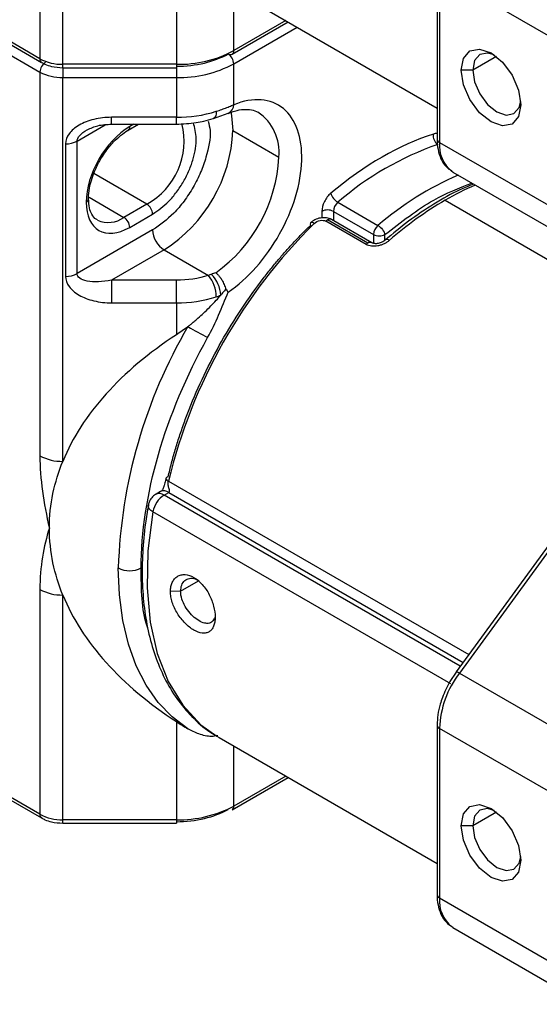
# Model space of a CAD drawing. Header units: millimetres. Extents: x 19 to 819, y 19 to 629.
# Tile 18 of 70: x 55 to 79, y 393 to 439. Entities that reach past the tile are written whole.
import ezdxf

# ---------------------------------------------------------------- set-up
doc = ezdxf.new("R2010")
doc.units = ezdxf.units.MM
doc.header["$LTSCALE"] = 3

msp = doc.modelspace()

# ---------------------------------------------------------------- linework, layer by layer
for p, q in [((55.6722, 447.5558), (55.6722, 437.1712)), ((56.7329, 436.9176), (56.7329, 447.3021)), ((55.6722, 437.1712), (46.5656, 442.4283)), ((46.6433, 442.2566), (55.7499, 436.9995)), ((46.3005, 441.969), (55.6722, 436.5588)), ((61.9829, 441.4544), (61.9829, 436.9176)), ((74.033, 441.2943), (74.033, 433.4637)), ((80.2871, 437.5942), (74.1428, 441.1412)), ((74.1428, 441.1412), (74.1428, 433.3106)), ((63.9596, 440.7116), (74.033, 434.8964)), ((64.6345, 437.5516), (64.6345, 440.322)), ((64.5569, 437.3799), (67.1439, 438.8734)), ((67.034, 438.9368), (64.6345, 437.5516)), ((64.6345, 436.9392), (67.5644, 438.6306)), ((76.773, 437.2747), (75.6808, 436.6442)), ((61.9829, 436.9176), (56.7329, 436.9176)), ((56.7329, 436.759), (56.7329, 436.9176)), ((61.9829, 436.9176), (61.9829, 436.759)), ((64.6345, 435.0515), (64.6345, 436.9392)), ((55.6722, 436.5588), (55.6722, 418.8253)), ((56.7329, 436.759), (61.9829, 436.759)), ((56.7329, 436.759), (56.7329, 436.3052)), ((61.9829, 436.759), (61.9829, 436.3052)), ((75.6808, 436.6442), (75.1504, 436.6442)), ((56.7329, 436.3052), (61.9829, 436.3052)), ((56.7329, 418.5717), (56.7329, 436.3052)), ((61.9829, 436.3052), (61.9829, 434.4679)), ((63.6908, 434.4118), (64.3811, 434.6606)), ((57.3919, 433.3699), (58.6893, 434.1189)), ((61.9829, 434.4679), (58.9829, 434.4679)), ((58.9829, 434.1509), (58.9829, 434.4679)), ((58.9829, 434.1509), (61.9829, 434.1509)), ((59.7462, 433.8673), (60.2375, 434.1509)), ((60.0177, 434.1509), (59.8239, 434.039)), ((61.9829, 434.1509), (61.9829, 434.4679)), ((64.5969, 433.8549), (66.7182, 432.6303)), ((56.8616, 433.2431), (56.8616, 427.1191)), ((57.3919, 427.2459), (57.3919, 433.3699)), ((74.1428, 433.3106), (80.2871, 429.7636)), ((60.6194, 430.4563), (58.1628, 431.8744)), ((74.7642, 431.9371), (74.7164, 431.9666)), ((74.7642, 431.9371), (80.9085, 428.3901)), ((57.9459, 430.775), (59.5587, 429.844)), ((60.6194, 430.4563), (59.5587, 429.844)), ((69.4446, 430.5417), (71.3008, 429.4702)), ((74.408, 430.6399), (79.3363, 427.7949)), ((59.8239, 429.3847), (60.8845, 429.997)), ((68.7069, 430.1232), (68.7069, 429.8226)), ((69.2372, 430.1232), (71.0934, 429.0516)), ((69.2372, 430.1232), (69.2372, 429.7)), ((70.75, 428.596), (68.8939, 429.6675)), ((70.8282, 428.6547), (68.9721, 429.7263)), ((71.0157, 428.6733), (69.1596, 429.7448)), ((60.8845, 429.2621), (57.3919, 427.2459)), ((71.0934, 429.0516), (71.0934, 428.6487)), ((71.6237, 428.7903), (71.6237, 429.0516)), ((61.4149, 428.3436), (58.9829, 426.9396)), ((61.4149, 428.3436), (63.4587, 427.1637)), ((58.9829, 426.9396), (58.9829, 425.8943)), ((61.9829, 426.9396), (58.9829, 426.9396)), ((61.9829, 425.8943), (61.9829, 426.9396)), ((58.9829, 425.8943), (61.9829, 425.8943)), ((61.9829, 425.8943), (61.9829, 424.4195)), ((81.4437, 417.787), (74.9113, 408.8412)), ((81.5965, 417.7317), (75.0641, 408.7859)), ((61.6142, 417.6525), (75.4943, 409.6396)), ((61.2508, 417.1736), (61.0399, 417.0518)), ((61.4149, 417.0147), (61.6258, 417.1364)), ((75.1076, 409.11), (61.4149, 417.0147)), ((61.6258, 417.1364), (75.2327, 409.2813)), ((74.6708, 408.2869), (60.8975, 416.238)), ((62.1781, 412.5716), (62.9983, 413.045)), ((55.6722, 412.6486), (55.6722, 402.2641)), ((56.7329, 402.0104), (56.7329, 412.395)), ((62.1781, 412.5716), (61.7096, 412.5578)), ((74.9205, 408.8314), (74.6267, 408.4039)), ((75.0641, 408.7859), (81.2084, 405.2389)), ((55.6722, 402.2641), (46.5656, 407.5212)), ((46.6433, 407.3495), (55.7499, 402.0924)), ((61.9829, 406.5472), (61.9829, 402.0104)), ((74.033, 406.3871), (74.033, 398.5566)), ((63.8547, 405.8666), (63.9596, 405.8045)), ((80.2871, 402.687), (74.1428, 406.2341)), ((74.1428, 406.2341), (74.1428, 398.4035)), ((63.9596, 405.8045), (74.033, 399.9893)), ((64.6345, 402.6445), (64.6345, 405.4148)), ((67.034, 404.0297), (64.6345, 402.6445)), ((64.5569, 402.4728), (67.1439, 403.9662)), ((76.773, 402.3676), (75.6808, 401.7371)), ((61.9829, 402.0104), (56.7329, 402.0104)), ((56.7329, 401.8519), (56.7329, 402.0104)), ((56.7329, 401.8519), (61.9829, 401.8519)), ((61.9829, 402.0104), (61.9829, 401.8519)), ((75.6808, 401.7371), (75.1504, 401.7371)), ((74.1428, 398.4035), (80.2871, 394.8565)), ((74.7642, 397.03), (74.7164, 397.0594)), ((74.7642, 397.03), (80.9085, 393.4829))]:
    msp.add_line(p, q)
at = {"flags": 128}
for points in [[(75.1504, 436.6442), (75.2554, 437.1929), (75.5543, 437.537), (76.0016, 437.6239), (76.5293, 437.4405), (77.0569, 437.0146), (77.5043, 436.4112), (77.8032, 435.7221), (77.9081, 435.0522)], [(76.6692, 437.3515), (76.3683, 437.4355), (76.0069, 437.3653), (75.7655, 437.0874), (75.6808, 436.6442)], [(77.9081, 435.0522), (77.8032, 434.5035), (77.5043, 434.1595), (77.0569, 434.0725), (76.5293, 434.256), (76.0016, 434.6818), (75.5543, 435.2852), (75.2554, 435.9743), (75.1504, 436.6442)], [(75.6808, 436.6442), (75.7655, 436.1031), (76.0069, 435.5465), (76.3683, 435.0592), (76.7944, 434.7152), (77.2206, 434.5671), (77.5819, 434.6373), (77.8234, 434.9152), (77.9011, 435.2176)], [(63.8277, 434.748), (63.8206, 434.6358), (63.7996, 434.5423), (63.7655, 434.4713), (63.7196, 434.4254), (63.6889, 434.4112)], [(64.4914, 434.7322), (64.5357, 434.5365), (64.5969, 433.8549)], [(68.3568, 429.562), (68.3067, 429.5872), (68.2618, 429.6022), (68.2238, 429.6064), (68.1942, 429.5997), (68.1808, 429.5903)], [(61.6026, 417.8623), (61.5582, 417.8483), (61.5257, 417.8289), (61.5064, 417.805), (61.5011, 417.7858)], [(60.8975, 416.238), (60.804, 416.3009), (60.7339, 416.3677), (60.69, 416.4358), (60.674, 416.5026), (60.6762, 416.5322)], [(60.8975, 416.238), (60.669, 414.4426), (60.6262, 412.7344), (60.77, 411.1412), (61.0978, 409.6893), (61.6044, 408.4023), (62.2815, 407.3014), (63.1179, 406.4044), (63.8547, 405.8666)], [(62.5132, 406.2121), (61.7869, 406.7616), (61.1436, 407.4342), (60.589, 408.224), (60.1283, 409.1238), (59.7656, 410.1254), (59.5042, 411.2197), (59.3463, 412.397), (59.2936, 413.6464)], [(74.9113, 408.8412), (74.9103, 408.8395), (74.91, 408.8388)], [(75.0641, 408.7859), (75.0153, 408.8126), (74.9741, 408.8319), (74.9421, 408.843), (74.9205, 408.8456), (74.9113, 408.8412)], [(75.1504, 401.7371), (75.2554, 402.2858), (75.5543, 402.6298), (76.0016, 402.7168), (76.5293, 402.5333), (77.0569, 402.1075), (77.5043, 401.5041), (77.8032, 400.815), (77.9081, 400.1451)], [(76.6692, 402.4444), (76.3683, 402.5284), (76.0069, 402.4582), (75.7655, 402.1803), (75.6808, 401.7371)], [(77.9081, 400.1451), (77.8032, 399.5964), (77.5043, 399.2523), (77.0569, 399.1654), (76.5293, 399.3488), (76.0016, 399.7747), (75.5543, 400.3781), (75.2554, 401.0672), (75.1504, 401.7371)], [(75.6808, 401.7371), (75.7655, 401.196), (76.0069, 400.6394), (76.3683, 400.152), (76.7944, 399.8081), (77.2206, 399.66), (77.5819, 399.7302), (77.8234, 400.008), (77.9011, 400.3105)]]:
    msp.add_lwpolyline(points, dxfattribs=at)
for centre, radius, start, end in [((62.0909, 442.3274), 5.4109, 268.8559, 298.04024), ((64.0588, 436.913), 0.5763, 2.60548, 57.39452), ((64.4792, 437.5518), 0.1886, 234.38242, 294.30712), ((64.4562, 437.5289), 0.1798, 304.05635, 7.25583), ((55.8501, 437.1483), 0.1793, 172.67973, 236.58887), ((56.6897, 439.0815), 2.1644, 241.95976, 271.1441), ((56.2479, 436.5326), 0.5763, 122.60548, 177.39452), ((62.0909, 441.715), 5.4109, 268.8559, 298.04024), ((56.6897, 438.4691), 2.1644, 241.95976, 271.1441), ((64.1894, 435.0625), 0.4452, 295.52508, 358.58416), ((62.0151, 440.4715), 6.0037, 269.69267, 287.57253), ((64.4887, 432.8586), 2.2412, 354.15342, 55.66319), ((59.6405, 434.0186), 0.1845, 304.63811, 6.33309), ((59.0064, 433.3716), 3.3317, 298.95482, 13.99709), ((57.6884, 434.1693), 6.9156, 302.60548, 357.39452), ((74.3433, 433.6154), 0.4894, 170.51126, 235.76518), ((56.8832, 434.3251), 1.0822, 268.8559, 298.04024), ((78.6559, 419.9245), 14.056, 109.05036, 130.94426), ((74.2206, 433.4824), 0.1886, 185.6948, 245.62534), ((75.6947, 433.1784), 1.5575, 175.13149, 231.08781), ((59.7371, 432.9711), 6.9894, 305.55615, 357.20549), ((80.8876, 418.3202), 14.7047, 113.57651, 130.68903), ((80.7949, 419.6338), 12.7251, 113.10377, 120.1267), ((69.8235, 431.1679), 0.7319, 196.48132, 238.82625), ((57.7351, 430.7169), 0.1837, 293.58877, 356.17262), ((60.3088, 429.9708), 0.5763, 2.60548, 57.39452), ((69.824, 430.0931), 0.5875, 130.21854, 177.06937), ((82.8661, 416.1696), 16.761, 120.30703, 131.20697), ((68.9721, 429.6114), 0.5764, 62.60967, 117.39033), ((58.8328, 430.8586), 1.2475, 246.09282, 305.58265), ((59.2482, 429.3585), 0.5763, 2.60548, 57.39452), ((85.7883, 411.8298), 24.8654, 134.50996, 166.45737), ((68.2684, 429.529), 0.107, 145.01167, 210.85753), ((69.1914, 429.353), 0.4329, 120.43602, 133.40728), ((69.0819, 429.5729), 0.1886, 65.69288, 125.61758), ((62.036, 429.3145), 1.1526, 182.60548, 237.39452), ((71.6801, 429.0216), 0.5875, 130.21854, 177.06937), ((71.3586, 429.5634), 0.5764, 242.60967, 297.39033), ((71.0475, 428.2815), 0.4329, 120.43602, 133.40728), ((70.9375, 428.5061), 0.1845, 64.64131, 126.32928), ((71.7163, 428.6547), 0.1651, 49.12455, 116.6825), ((56.8832, 428.201), 1.0822, 268.8559, 298.04024), ((62.5252, 426.1561), 1.5091, 3.5084, 44.42044), ((62.2497, 426.1493), 1.5782, 0.90834, 39.99552), ((62.0151, 431.8979), 6.0037, 269.69267, 287.57253), ((82.902, 412.8709), 23.6212, 149.67288, 178.11861), ((77.5239, 450.7956), 30.0197, 239.99826, 241.99366), ((56.6897, 420.7356), 2.1644, 241.95976, 271.1441), ((61.6724, 417.8164), 0.174, 190.12614, 250.46333), ((61.4061, 416.8298), 0.3772, 54.38242, 114.30712), ((62.0536, 416.0285), 1.175, 122.93047, 169.7281), ((61.1952, 416.708), 0.3773, 54.38457, 114.28252), ((59.8239, 414.67), 1.1528, 242.60967, 297.39033), ((56.6897, 414.5589), 2.1644, 241.95976, 271.1441), ((78.6789, 406.0386), 4.5403, 142.7645, 177.53277), ((74.2122, 406.3998), 0.1797, 183.99171, 247.26745), ((62.0909, 407.4202), 5.4109, 268.8559, 298.04024), ((64.4562, 402.6218), 0.1798, 304.05635, 7.25583), ((55.8501, 402.2412), 0.1793, 172.67973, 236.58887), ((56.6897, 404.1744), 2.1644, 241.95976, 271.1441), ((74.2206, 398.5753), 0.1886, 185.6948, 245.62534), ((75.6947, 398.2713), 1.5575, 175.13149, 231.08781)]:
    msp.add_arc(centre, radius, start, end)
for start_param, end_param in [(2.4164199, 2.9103107), (3.3728746, 3.8667655)]:
    msp.add_ellipse((79.4461, 415.4834), major_axis=(23.3345, 0), ratio=0.5773815, start_param=start_param, end_param=end_param)
for points in [[(61.9829, 436.8278), (62.878, 436.8278), (63.7365, 437.0331), (64.3694, 437.3985)], [(59.8239, 434.039), (58.7116, 433.3969), (57.8086, 431.8329), (57.8086, 430.5485)], [(73.8606, 433.696), (72.3002, 433.1976), (70.6821, 432.2635), (69.1217, 430.9603)], [(57.8086, 430.5485), (57.8086, 429.2641), (58.7116, 428.7426), (59.8239, 429.3847)], [(63.603, 427.2124), (63.556, 427.1944), (63.5079, 427.1782), (63.4587, 427.1637)], [(63.8014, 427.2849), (63.7337, 427.261), (63.6674, 427.237), (63.603, 427.2124)], [(63.4587, 427.1637), (63.0085, 427.0168), (62.5001, 426.9396), (61.9829, 426.9396)], [(64.2632, 426.5267), (64.3072, 426.4787), (64.3449, 426.4335), (64.376, 426.394)], [(63.8277, 426.1743), (63.8969, 426.1969), (63.9649, 426.2216), (64.0314, 426.2485)], [(62.5132, 424.7981), (62.339, 424.6631), (62.1625, 424.5365), (61.9829, 424.4195)], [(60.3542, 413.6464), (60.3542, 416.9492), (61.4547, 420.761), (63.4275, 424.2912)], [(56.7329, 412.395), (56.3465, 413.3423), (56.1116, 414.3814), (56.1116, 415.4834)], [(61.9829, 406.5472), (62.1625, 406.4302), (62.339, 406.3184), (62.5132, 406.2121)], [(61.9829, 401.9207), (62.878, 401.9207), (63.7365, 402.126), (64.3694, 402.4914)]]:
    msp.add_open_spline(points, degree=3)
for points, knots in [([(55.7551, 437.0042), (55.8037, 436.9755), (55.9381, 436.8962), (56.2626, 436.7918), (56.5541, 436.7715), (56.7329, 436.759)], [0, 0, 0, 0, 0.17996074, 0.49690775, 1, 1, 1, 1]), ([(64.376, 426.394), (65.2813, 427.004), (66.1275, 427.9604), (67.3809, 430.2031), (67.7447, 431.4118), (67.8084, 433.5455), (67.5062, 434.3967), (66.3481, 435.345), (65.5324, 435.4093), (64.6345, 435.0515)], [0, 0, 0, 0, 0.25, 0.25, 0.5, 0.5, 0.75, 0.75, 1, 1, 1, 1]), ([(63.8277, 434.748), (63.8702, 434.7621), (63.9551, 434.7901), (64.0782, 434.833), (64.1977, 434.8763), (64.3133, 434.9199), (64.4247, 434.9637), (64.5323, 435.0076), (64.6005, 435.0369), (64.6345, 435.0515)], [0, 0, 0, 0, 0.14471521, 0.28873812, 0.43211192, 0.5748804, 0.71708791, 0.85877932, 1, 1, 1, 1]), ([(64.378, 434.6499), (64.4787, 434.6903), (64.7367, 434.7937), (65.105, 434.845), (65.4759, 434.83), (65.6641, 434.7448), (65.7618, 434.7006)], [0, 0, 0, 0, 0.167062, 0.4279927, 0.7031083, 1, 1, 1, 1]), ([(58.9829, 434.4679), (58.7052, 434.4679), (58.4276, 434.4361), (57.9146, 434.3133), (57.6792, 434.2226), (57.2865, 433.9958), (57.1293, 433.86), (56.9168, 433.5637), (56.8616, 433.4035), (56.8616, 433.2431)], [0, 0, 0, 0, 0.25, 0.25, 0.5, 0.5, 0.75, 0.75, 1, 1, 1, 1]), ([(57.858, 433.8927), (58.0203, 433.966), (58.3737, 434.1255), (58.7691, 434.142), (58.9829, 434.1509)], [0, 0, 0, 0, 0.4594826, 1, 1, 1, 1]), ([(63.4573, 434.287), (63.4906, 434.1477), (63.6024, 433.6796), (63.4306, 432.8147), (63.1188, 431.9236), (62.7726, 431.2328), (62.3488, 430.5931), (61.7311, 429.8547), (61.2181, 429.4956), (60.8845, 429.2621)], [0, 0, 0, 0, 0.0921311, 0.3095265, 0.4265543, 0.5460656, 0.6655768, 0.7826046, 1, 1, 1, 1]), ([(60.8845, 429.997), (61.138, 430.1744), (61.528, 430.4474), (61.9973, 431.0085), (62.3196, 431.4949), (62.5819, 432.0193), (62.823, 432.6993), (62.9592, 433.5088), (62.8299, 433.9831), (62.7675, 434.2123)], [0, 0, 0, 0, 0.19564254, 0.30096034, 0.40851314, 0.51606595, 0.62138375, 0.81702629, 1, 1, 1, 1]), ([(61.9829, 434.1509), (62.2909, 434.1646), (62.7234, 434.1839), (63.2908, 434.2923), (63.5449, 434.3721), (63.6871, 434.4168)], [0, 0, 0, 0, 0.52118692, 0.73188231, 1, 1, 1, 1]), ([(57.3919, 433.3699), (57.3919, 433.4501), (57.4333, 433.5382), (57.5927, 433.717), (57.7106, 433.8076), (57.8579, 433.8926)], [0, 0, 0, 0, 0.5, 0.5, 1, 1, 1, 1]), ([(58.4584, 432.5002), (58.5951, 432.7135), (58.7862, 433.0119), (59.1161, 433.3787), (59.3985, 433.6343), (59.6295, 433.8104), (59.7402, 433.8626), (59.7458, 433.8653)], [0, 0, 0, 0, 0.3683459, 0.515048, 0.7519291, 0.9874718, 1, 1, 1, 1]), ([(74.033, 433.7087), (74.0291, 433.7105), (73.9823, 433.7324), (73.9188, 433.7134), (73.8606, 433.696)], [0, 0, 0, 0, 0.0833351, 1, 1, 1, 1]), ([(74.0333, 433.4639), (74.0332, 433.4624), (74.0201, 433.293), (74.0678, 432.9779), (74.1997, 432.5413), (74.4144, 432.1878), (74.6261, 432.0488), (74.7152, 431.9903)], [0, 0, 0, 0, 0.0023523, 0.259015, 0.5240715, 0.7998904, 1, 1, 1, 1]), ([(57.9231, 430.7057), (57.9216, 430.7203), (57.9069, 430.8595), (57.9528, 431.156), (58.0454, 431.5625), (58.1997, 432.0096), (58.3639, 432.321), (58.4584, 432.5002)], [0, 0, 0, 0, 0.0303451, 0.2888404, 0.4870211, 0.7049467, 1, 1, 1, 1]), ([(71.6237, 429.0516), (72.375, 429.6348), (73.7134, 430.6735), (75.0517, 431.2009), (75.6388, 431.4322)], [0, 0, 0, 0, 0.5613663, 1, 1, 1, 1]), ([(75.6669, 431.3596), (75.4732, 431.2825), (74.8835, 431.0479), (73.8922, 430.4816), (72.7324, 429.711), (71.9888, 429.0883), (71.6291, 428.7871)], [0, 0, 0, 0, 0.1434476, 0.4365692, 0.7274325, 1, 1, 1, 1]), ([(69.1217, 430.9603), (69.004, 430.862), (68.8988, 430.7255), (68.748, 430.4212), (68.7069, 430.2624), (68.7069, 430.1232)], [0, 0, 0, 0, 0.5, 0.5, 1, 1, 1, 1]), ([(58.3313, 429.729), (58.3089, 429.7378), (58.2016, 429.7799), (58.0784, 429.9517), (57.9431, 430.2686), (57.9299, 430.5565), (57.9231, 430.7057)], [0, 0, 0, 0, 0.0890308, 0.4275001, 0.703146, 1, 1, 1, 1]), ([(69.1603, 429.7444), (69.1235, 429.7625), (69.0506, 429.7986), (68.9193, 429.8266), (68.7812, 429.8338), (68.5976, 429.8146), (68.3741, 429.7448), (68.2445, 429.6412), (68.1807, 429.5903)], [0, 0, 0, 0, 0.1316285, 0.2613925, 0.3903296, 0.5165211, 0.7622058, 1, 1, 1, 1]), ([(68.3568, 429.562), (68.4261, 429.6291), (68.5221, 429.6797), (68.7211, 429.7202), (68.8217, 429.7092), (68.8939, 429.6675)], [0, 0, 0, 0, 0.5, 0.5, 1, 1, 1, 1]), ([(61.6026, 417.8623), (61.6267, 417.9652), (61.675, 418.1708), (61.754, 418.4803), (61.8379, 418.7901), (61.9271, 419.1003), (62.0214, 419.4109), (62.1208, 419.7218), (62.2255, 420.0331), (62.3354, 420.3448), (62.4504, 420.6568), (62.7356, 421.3982), (63.2424, 422.5649), (64.0548, 424.1223), (64.9733, 425.6222), (65.7589, 426.7223), (66.3442, 427.4657), (66.6971, 427.893), (67.0568, 428.3078), (67.4233, 428.7098), (67.7962, 429.1004), (68.0497, 429.3494), (68.1766, 429.4741)], [0, 0, 0, 0, 0.0247302, 0.0494071, 0.0740441, 0.0986546, 0.1232521, 0.1478502, 0.1724623, 0.1971021, 0.2217828, 0.246518, 0.3732475, 0.5000049, 0.6267343, 0.7534917, 0.7946767, 0.8357383, 0.8767389, 0.917741, 0.9588073, 1, 1, 1, 1]), ([(71.3008, 429.4702), (71.3711, 429.4296), (71.4446, 429.3627), (71.5658, 429.2057), (71.6084, 429.1221), (71.6237, 429.0516)], [0, 0, 0, 0, 0.5, 0.5, 1, 1, 1, 1]), ([(71.8243, 428.7795), (71.8064, 428.7646), (71.7707, 428.7349), (71.7117, 428.694), (71.6491, 428.6563), (71.5607, 428.6107), (71.4434, 428.5633), (71.2954, 428.5253), (71.1461, 428.5073), (71.0008, 428.5128), (70.864, 428.5397), (70.788, 428.5773), (70.75, 428.596)], [0, 0, 0, 0, 0.0628841, 0.125204, 0.1874789, 0.2502294, 0.3757355, 0.5000371, 0.625652, 0.7496284, 0.8751303, 1, 1, 1, 1]), ([(71.643, 428.8029), (71.5921, 428.7652), (71.4926, 428.6917), (71.3146, 428.6331), (71.1456, 428.62), (71.0588, 428.6555), (71.0165, 428.6728)], [0, 0, 0, 0, 0.27142248, 0.53019851, 0.7711998, 1, 1, 1, 1]), ([(58.9829, 426.9396), (58.7746, 426.8995), (58.5665, 426.8754), (58.1816, 426.8627), (58.0052, 426.8742), (57.7106, 426.9309), (57.5927, 426.9761), (57.4333, 427.0936), (57.3919, 427.1657), (57.3919, 427.2459)], [0, 0, 0, 0, 0.25, 0.25, 0.5, 0.5, 0.75, 0.75, 1, 1, 1, 1]), ([(63.8014, 427.2849), (63.8162, 427.2727), (63.8448, 427.2493), (63.8862, 427.2094), (63.9242, 427.169), (63.9586, 427.1287), (63.9893, 427.0896), (64.0164, 427.0525), (64.04, 427.018), (64.0604, 426.9866), (64.0942, 426.932), (64.1398, 426.8507), (64.1913, 426.7405), (64.2336, 426.6314), (64.2534, 426.5613), (64.2632, 426.5267)], [0, 0, 0, 0, 0.0766793, 0.1480987, 0.2142588, 0.2751595, 0.3308002, 0.3811798, 0.4262973, 0.466152, 0.5007433, 0.630038, 0.7563115, 0.8796125, 1, 1, 1, 1]), ([(56.8616, 427.1191), (56.8616, 426.9587), (56.9168, 426.7985), (57.1293, 426.5022), (57.2865, 426.3664), (57.6792, 426.1396), (57.9146, 426.0488), (58.4276, 425.9261), (58.7052, 425.8943), (58.9829, 425.8943)], [0, 0, 0, 0, 0.25, 0.25, 0.5, 0.5, 0.75, 0.75, 1, 1, 1, 1]), ([(63.4275, 424.2912), (63.6165, 424.6295), (63.7796, 424.9816), (64.0869, 425.6859), (64.231, 426.0402), (64.376, 426.394)], [0, 0, 0, 0, 0.5, 0.5, 1, 1, 1, 1]), ([(64.2632, 426.5267), (64.2252, 426.4798), (64.1491, 426.3861), (64.0706, 426.2944), (64.0314, 426.2485)], [0, 0, 0, 0, 0.50018438, 1, 1, 1, 1]), ([(62.5132, 424.7981), (62.5516, 424.8282), (62.6348, 424.8933), (62.7676, 425.0019), (62.9523, 425.1585), (63.1317, 425.3192), (63.3548, 425.5296), (63.5713, 425.7441), (63.8154, 426.002), (63.9625, 426.1699), (64.0314, 426.2485)], [0, 0, 0, 0, 0.0713482, 0.1544624, 0.2493425, 0.4212843, 0.499566, 0.6862407, 0.8530484, 1, 1, 1, 1]), ([(55.6722, 418.8253), (55.6722, 418.3015), (55.7135, 417.7531), (55.8649, 416.6332), (55.9749, 416.0624), (56.1116, 415.4834)], [0, 0, 0, 0, 0.5, 0.5, 1, 1, 1, 1]), ([(56.1116, 415.4834), (56.1116, 416.0337), (56.17, 416.5694), (56.3846, 417.6031), (56.5407, 418.1004), (56.7329, 418.5717)], [0, 0, 0, 0, 0.5, 0.5, 1, 1, 1, 1]), ([(61.5011, 417.7863), (61.4848, 417.716), (61.4598, 417.609), (61.4229, 417.4794), (61.3988, 417.3982), (61.375, 417.3259), (61.3436, 417.261), (61.3013, 417.2068), (61.27, 417.1862), (61.252, 417.1742)], [0, 0, 0, 0, 0.3083824, 0.4694233, 0.54582, 0.6474326, 0.7829535, 0.8747079, 1, 1, 1, 1]), ([(61.6258, 417.1364), (61.6332, 417.1415), (61.648, 417.1517), (61.6622, 417.1731), (61.6696, 417.1979), (61.6699, 417.2287), (61.6567, 417.2761), (61.6365, 417.3423), (61.6137, 417.4241), (61.6032, 417.5066), (61.6022, 417.585), (61.6103, 417.6307), (61.6142, 417.6525)], [0, 0, 0, 0, 0.05288583, 0.10535068, 0.16007134, 0.21942017, 0.30149071, 0.46998495, 0.63494346, 0.77373429, 0.89230342, 1, 1, 1, 1]), ([(61.0409, 417.05), (61.0321, 417.0456), (60.9567, 417.0081), (60.8349, 416.8905), (60.7142, 416.7142), (60.695, 416.581), (60.6876, 416.5297)], [0, 0, 0, 0, 0.0454105, 0.386659, 0.7640934, 1, 1, 1, 1]), ([(60.6882, 416.5352), (60.6387, 416.2587), (60.5066, 415.5201), (60.4082, 414.3515), (60.3867, 413.0375), (60.4831, 411.7732), (60.6952, 410.5719), (61.0275, 409.4466), (61.4836, 408.4106), (62.0652, 407.4709), (62.7892, 406.6601), (63.3931, 406.1243), (63.7857, 405.9229), (63.855, 405.8873)], [0, 0, 0, 0, 0.0583448, 0.1558669, 0.2546045, 0.3543043, 0.4548465, 0.5562232, 0.6585866, 0.7622798, 0.8679483, 0.9766952, 1, 1, 1, 1]), ([(56.1116, 415.4834), (55.9748, 415.0616), (55.8649, 414.618), (55.7138, 413.6755), (55.6722, 413.1751), (55.6722, 412.6486)], [0, 0, 0, 0, 0.5, 0.5, 1, 1, 1, 1]), ([(60.6664, 410.859), (60.6549, 410.8896), (60.364, 411.6614), (60.359, 412.674), (60.3542, 413.6464)], [0, 0, 0, 0, 0.0395872, 1, 1, 1, 1]), ([(61.7096, 412.5578), (61.7096, 412.6374), (61.7168, 412.7123), (61.7449, 412.853), (61.7661, 412.9194), (61.8215, 413.0391), (61.8553, 413.0922), (61.935, 413.1849), (61.9814, 413.2246), (62.0824, 413.2865), (62.1372, 413.3092), (62.2557, 413.3376), (62.3189, 413.3428), (62.513, 413.3313), (62.653, 413.2864), (62.857, 413.1688), (62.9254, 413.1204), (63.0566, 413.0101), (63.1196, 412.9481), (63.2407, 412.8108), (63.2985, 412.7356), (63.4044, 412.5784), (63.4533, 412.4955), (63.5425, 412.3225), (63.5816, 412.2348), (63.6496, 412.057), (63.6787, 411.966), (63.7482, 411.6987), (63.7719, 411.5251), (63.7718, 411.366)], [0, 0, 0, 0, 0.0625, 0.0625, 0.125, 0.125, 0.1875, 0.1875, 0.25, 0.25, 0.3125, 0.3125, 0.375, 0.375, 0.5, 0.5, 0.5625, 0.5625, 0.625, 0.625, 0.6875, 0.6875, 0.75, 0.75, 0.8125, 0.8125, 0.875, 0.875, 1, 1, 1, 1]), ([(62.1781, 412.5716), (62.188, 412.6714), (62.2078, 412.8711), (62.3607, 413.0795), (62.581, 413.1811), (62.8207, 413.1768), (62.9735, 413.0885), (63.0348, 413.0531)], [0, 0, 0, 0, 0.2130823, 0.4263001, 0.6407817, 0.8558922, 1, 1, 1, 1]), ([(63.7718, 411.366), (63.7717, 411.2866), (63.7657, 411.2125), (63.7423, 411.0748), (63.7246, 411.0105), (63.6781, 410.8962), (63.6495, 410.8462), (63.5814, 410.7604), (63.5415, 410.7245), (63.4533, 410.67), (63.4048, 410.651), (63.2983, 410.6297), (63.2406, 410.6277), (63.0604, 410.6471), (62.9259, 410.6952), (62.7221, 410.8127), (62.6524, 410.8603), (62.5163, 410.9677), (62.4497, 411.0275), (62.3195, 411.1593), (62.2562, 411.2313), (62.1385, 411.3814), (62.0832, 411.4605), (61.9811, 411.626), (61.9358, 411.71), (61.8561, 411.8809), (61.8215, 411.9687), (61.7662, 412.1417), (61.7453, 412.227), (61.7169, 412.3951), (61.7096, 412.4783), (61.7096, 412.5578)], [0, 0, 0, 0, 0.0625, 0.0625, 0.125, 0.125, 0.1875, 0.1875, 0.25, 0.25, 0.3125, 0.3125, 0.375, 0.375, 0.5, 0.5, 0.5625, 0.5625, 0.625, 0.625, 0.6875, 0.6875, 0.75, 0.75, 0.8125, 0.8125, 0.875, 0.875, 0.9375, 0.9375, 1, 1, 1, 1]), ([(63.7442, 411.3405), (63.7133, 411.277), (63.6479, 411.1426), (63.4601, 411.0674), (63.2181, 411.0975), (62.9437, 411.2405), (62.67, 411.4759), (62.4289, 411.7803), (62.2532, 412.1229), (62.1839, 412.3943), (62.1792, 412.5361), (62.1781, 412.5716)], [0, 0, 0, 0, 0.1092347, 0.2307898, 0.3526992, 0.4740384, 0.5947735, 0.7158093, 0.8375814, 0.9593826, 1, 1, 1, 1]), ([(74.6267, 408.4039), (74.499, 408.1571), (74.3203, 407.8116), (74.1534, 407.289), (74.0541, 406.8568), (74.0403, 406.5437), (74.0333, 406.3874)], [0, 0, 0, 0, 0.36999494, 0.51800216, 0.75919606, 1, 1, 1, 1]), ([(63.8958, 405.8956), (63.7989, 405.8788), (63.526, 405.8313), (63.0263, 405.9518), (62.6801, 406.1274), (62.5132, 406.2121)], [0, 0, 0, 0, 0.2219256, 0.6249702, 1, 1, 1, 1]), ([(55.7551, 402.0971), (55.8037, 402.0684), (55.9381, 401.9891), (56.2626, 401.8847), (56.5541, 401.8644), (56.7329, 401.8519)], [0, 0, 0, 0, 0.17996074, 0.49690775, 1, 1, 1, 1]), ([(74.0333, 398.5568), (74.0332, 398.5553), (74.0201, 398.3859), (74.0678, 398.0708), (74.1997, 397.6342), (74.4144, 397.2807), (74.6261, 397.1417), (74.7152, 397.0832)], [0, 0, 0, 0, 0.0023523, 0.259015, 0.5240715, 0.7998904, 1, 1, 1, 1])]:
    msp.add_open_spline(points, degree=3, knots=knots)

doc.saveas('drawing.dxf')
